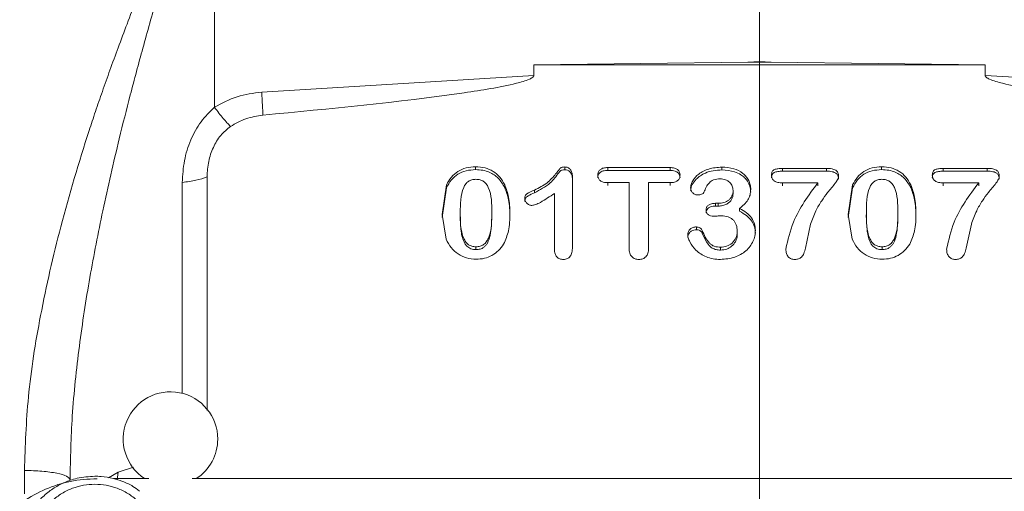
# Model space of a CAD drawing. Header units: inches. Extents: x 0.3 to 33.9, y 0.2 to 21.7.
# Tile 6 of 20: x 5.7 to 8.2, y 10.3 to 11.5. Entities that reach past the tile are written whole.
import ezdxf

# ---------------------------------------------------------------- set-up
doc = ezdxf.new("R2010")
doc.units = ezdxf.units.IN
doc.header["$MEASUREMENT"] = 0
doc.layers.add('SLD-0', color=7, linetype='Continuous', lineweight=15)
doc.styles.add('SLDTEXTSTYLE0', font='TXT', dxfattribs={"width": 0.75})
doc.dimstyles.new('SLDDIMSTYLE2', dxfattribs={"dimtxt": 0.25, "dimasz": 0.13, "dimexe": 0, "dimexo": 0.0625, "dimgap": 0.0625, "dimtad": 0, "dimtih": 1, "dimtoh": 1, "dimdec": 4, "dimrnd": 1e-09, "dimzin": 4, "dimdsep": 46, "dimtxsty": 'SLDTEXTSTYLE0', "dimsah": 1, "dimcen": 0.09, "dimadec": 0, "dimazin": 1, "dimtfac": 1, "dimtdec": 4, "dimtofl": 0, "dimtmove": 0, "dimatfit": 3, "dimfxl": 1, "dimfrac": 2, "dimtolj": 1, "dimtzin": 12, "dimarcsym": 0})

# ---------------------------------------------------------------- blocks, each defined once
blk = doc.blocks.new('*D19')
at = {"layer": 'SLD-0'}
for p, q in [((7.5217, 14.036), (1.8221, 14.036)), ((1.9471, 14.036), (1.9471, 10.7944)), ((1.468, 10.4204), (1.4173, 10.4204)), ((1.4173, 10.4204), (1.4173, 10.0235)), ((2.4262, 10.4204), (2.477, 10.4204)), ((2.477, 10.4204), (2.477, 10.0235)), ((1.4173, 10.0235), (1.468, 10.0235)), ((2.477, 10.0235), (2.4262, 10.0235)), ((1.9471, 6.7312), (1.9471, 9.9727)), ((7.5217, 6.7312), (1.8221, 6.7312))]:
    blk.add_line(p, q, dxfattribs=at)
for points in [[(1.9471, 14.036), (1.9271, 13.906), (1.9671, 13.906)], [(1.9471, 6.7312), (1.9671, 6.8612), (1.9271, 6.8612)]]:
    blk.add_solid(points, dxfattribs=at)
at = {"layer": 'SLD-0', "char_height": 0.25, "attachment_point": 1, "style": 'SLDTEXTSTYLE0'}
for s, insert in [('7.30', (1.5223, 10.7934, 0.0039)), ('185.5', (1.5315, 10.3458, 0.0039))]:
    blk.add_mtext(s, dxfattribs=dict(at, insert=insert))

msp = doc.modelspace()

# ---------------------------------------------------------------- linework, layer by layer
at = {"color": 7, "linetype": 'Continuous', "lineweight": 15}
for p, q in [((6.18847, 11.29146), (6.18847, 12.04223)), ((7.57173, 11.51373), (7.57173, 11.40749)), ((7.54194, 11.40566), (6.99901, 11.39887)), ((8.14446, 11.39887), (6.99901, 11.39887)), ((6.99901, 11.3723), (6.99901, 11.39887)), ((7.54194, 11.40566), (7.57173, 11.40749)), ((7.57173, 11.40604), (7.54194, 11.40566)), ((7.57173, 11.40604), (7.57173, 11.40749)), ((7.57173, 11.40749), (7.60153, 11.40566)), ((7.60153, 11.40566), (7.57173, 11.40604)), ((8.14446, 11.39887), (7.60153, 11.40566)), ((8.14446, 11.39887), (8.14446, 11.3723)), ((6.99901, 11.3723), (6.30836, 11.32987)), ((8.83511, 11.32987), (8.14446, 11.3723)), ((6.85121, 11.14008), (6.85121, 11.13291)), ((7.07736, 11.13971), (7.07736, 11.13255)), ((7.18655, 11.13827), (7.34481, 11.13827)), ((7.18655, 11.13827), (7.18655, 11.1311)), ((7.18655, 11.1311), (7.34481, 11.1311)), ((7.34481, 11.13827), (7.34481, 11.1311)), ((7.4765, 11.13935), (7.4765, 11.13219)), ((7.63031, 11.13609), (7.74202, 11.13609)), ((7.63031, 11.13609), (7.63031, 11.12893)), ((7.63031, 11.12893), (7.74202, 11.12893)), ((7.74202, 11.13609), (7.74202, 11.12893)), ((7.88186, 11.14008), (7.88186, 11.13291)), ((8.03837, 11.13609), (8.15009, 11.13609)), ((8.03837, 11.13609), (8.03837, 11.12893)), ((8.03837, 11.12893), (8.15009, 11.12893)), ((8.15009, 11.13609), (8.15009, 11.12893)), ((6.16956, 11.11476), (6.16956, 10.52128)), ((7.09695, 11.11563), (7.09695, 10.93638)), ((7.24086, 11.09988), (7.18655, 11.09988)), ((7.18655, 11.09988), (7.18655, 11.09271)), ((7.24086, 10.93312), (7.24086, 11.09988)), ((7.34481, 11.09988), (7.29051, 11.09988)), ((7.29051, 11.09988), (7.29051, 10.93312)), ((7.34481, 11.09988), (7.34481, 11.09271)), ((7.7201, 11.09934), (7.63031, 11.09934)), ((7.63031, 11.09934), (7.63031, 11.09217)), ((7.7201, 11.09934), (7.7201, 11.09217)), ((8.12817, 11.09934), (8.03837, 11.09934)), ((8.03837, 11.09934), (8.03837, 11.09217)), ((8.12817, 11.09934), (8.12817, 11.09217)), ((6.76646, 11.01876), (6.77751, 11.0939)), ((6.76646, 11.01159), (6.77751, 11.08674)), ((6.77751, 11.0939), (6.77751, 11.08674)), ((6.9253, 11.09445), (6.9253, 11.08728)), ((7.00036, 11.07388), (7.00036, 11.08105)), ((7.05137, 10.93022), (7.05137, 11.07272)), ((7.50482, 11.08014), (7.50482, 11.07298)), ((7.7971, 11.01876), (7.80816, 11.0939)), ((7.7971, 11.01159), (7.80816, 11.08674)), ((7.80816, 11.0939), (7.80816, 11.08674)), ((7.95595, 11.09445), (7.95595, 11.08728)), ((7.46021, 11.04737), (7.467, 11.04737)), ((7.46021, 11.04737), (7.46021, 11.0402)), ((7.467, 11.04737), (7.467, 11.0402)), ((6.81242, 11.02329), (6.81242, 11.01612)), ((6.89214, 11.01739), (6.89214, 11.02456)), ((7.46021, 11.0402), (7.467, 11.0402)), ((7.52131, 11.03433), (7.52131, 11.02717)), ((7.84307, 11.02329), (7.84307, 11.01612)), ((7.92278, 11.01739), (7.92278, 11.02456)), ((6.77654, 10.95593), (6.76646, 11.01876)), ((7.80719, 10.95593), (7.7971, 11.01876)), ((7.41172, 10.98744), (7.41172, 10.98027)), ((7.42646, 10.97857), (7.42646, 10.9714)), ((7.51549, 10.97639), (7.51549, 10.96923)), ((7.70148, 10.99468), (7.68849, 10.93312)), ((8.10955, 10.99468), (8.09656, 10.93312)), ((6.85218, 10.92975), (6.85218, 10.93692)), ((7.47321, 10.93565), (7.47321, 10.92849)), ((7.88283, 10.92975), (7.88283, 10.93692)), ((6.02195, 10.3482), (5.93265, 10.3482)), ((9.01195, 10.3482), (6.13152, 10.3482))]:
    msp.add_line(p, q, dxfattribs=at)
at = {"color": 8, "linetype": 'Continuous', "lineweight": 15}
for p, q in [((6.10673, 11.10037), (6.10673, 10.56489)), ((5.98307, 10.37756), (5.94382, 10.36473)), ((5.70592, 10.30975), (5.70592, 10.36895)), ((5.94382, 10.36473), (5.9197, 10.35055)), ((5.94382, 10.36473), (5.94148, 10.34544))]:
    msp.add_line(p, q, dxfattribs=at)
at = {"color": 7, "linetype": 'Continuous', "lineweight": 15}
for start, end in [(0, 236.87724), (303.12276, 0)]:
    msp.add_arc((6.07673, 10.4487), 0.12, start, end, dxfattribs=at)
for points, knots in [([(5.70592, 10.36895), (5.70811, 10.43119), (5.71274, 10.56232), (5.74602, 10.76974), (5.79783, 10.9961), (5.8489, 11.16795), (5.88651, 11.28137), (5.90411, 11.33245), (5.92336, 11.38659), (5.94427, 11.44376), (5.96683, 11.50392), (5.99105, 11.56703), (6.03381, 11.67599), (6.09916, 11.83663), (6.15755, 11.97105), (6.18847, 12.04223)], [0, 0, 0, 0, 0.1067404, 0.2248876, 0.3553167, 0.498692, 0.5272455, 0.557796, 0.590348, 0.6249051, 0.6614708, 0.7000483, 0.7406407, 0.8626649, 1, 1, 1, 1]), ([(6.18847, 12.04223), (6.17494, 12.00013), (6.15005, 11.92265), (6.11302, 11.80449), (6.0776, 11.6886), (6.04153, 11.56639), (6.00704, 11.44446), (5.97517, 11.32555), (5.94053, 11.18812), (5.90518, 11.03387), (5.87084, 10.85819), (5.8441, 10.68418), (5.82556, 10.51261), (5.82297, 10.39934), (5.82173, 10.34561)], [0, 0, 0, 0, 0.079161, 0.1457155, 0.2190701, 0.2920368, 0.3678498, 0.4385025, 0.5039975, 0.6107327, 0.7082724, 0.8078371, 0.9088471, 1, 1, 1, 1]), ([(6.99901, 11.3723), (6.99897, 11.37192), (6.9989, 11.37113), (6.99808, 11.36946), (6.99483, 11.36609), (6.98053, 11.3589), (6.92292, 11.34335), (6.69748, 11.30804), (6.48203, 11.28759), (6.31129, 11.27138)], [0, 0, 0, 0, 0.0017411, 0.0036405, 0.0082804, 0.0222547, 0.0721816, 0.2647298, 1, 1, 1, 1]), ([(8.83218, 11.27138), (8.66144, 11.28759), (8.44599, 11.30804), (8.22055, 11.34335), (8.16294, 11.3589), (8.14864, 11.36609), (8.14538, 11.36946), (8.14457, 11.37113), (8.14449, 11.37192), (8.14446, 11.3723)], [0, 0, 0, 0, 0.7352702, 0.9278185, 0.9777453, 0.9917196, 0.9963595, 0.9982589, 1, 1, 1, 1]), ([(6.30836, 11.32987), (6.28706, 11.3272), (6.24445, 11.32185), (6.20713, 11.30159), (6.18847, 11.29146)], [0, 0, 0, 0, 0.50002382, 1, 1, 1, 1]), ([(6.18847, 11.29146), (6.17642, 11.27969), (6.15153, 11.25537), (6.12664, 11.20793), (6.10983, 11.15538), (6.10778, 11.1189), (6.10673, 11.10037)], [0, 0, 0, 0, 0.2312353, 0.4773495, 0.7347018, 1, 1, 1, 1]), ([(6.22924, 11.2427), (6.22319, 11.2488), (6.21108, 11.261), (6.19601, 11.28131), (6.18847, 11.29146)], [0, 0, 0, 0, 0.4998842, 1, 1, 1, 1]), ([(6.31129, 11.27138), (6.29661, 11.26911), (6.26725, 11.26455), (6.24192, 11.24997), (6.22925, 11.24269)], [0, 0, 0, 0, 0.5000051, 1, 1, 1, 1]), ([(6.22925, 11.24269), (6.2204, 11.23539), (6.20215, 11.22036), (6.18424, 11.18901), (6.17189, 11.15345), (6.17035, 11.12788), (6.16956, 11.11476)], [0, 0, 0, 0, 0.2276229, 0.4693372, 0.7276827, 1, 1, 1, 1]), ([(6.77751, 11.0939), (6.78112, 11.10083), (6.78805, 11.11415), (6.80555, 11.12923), (6.82714, 11.13862), (6.84298, 11.13958), (6.85121, 11.14008)], [0, 0, 0, 0, 0.2596674, 0.4999246, 0.740143, 1, 1, 1, 1]), ([(6.77751, 11.08674), (6.78112, 11.09367), (6.78806, 11.107), (6.80557, 11.12207), (6.82715, 11.13145), (6.84299, 11.13241), (6.85121, 11.13291)], [0, 0, 0, 0, 0.2598716, 0.5000877, 0.7403126, 1, 1, 1, 1]), ([(6.85121, 11.14008), (6.85931, 11.13957), (6.87498, 11.13859), (6.89637, 11.12928), (6.91396, 11.11439), (6.92141, 11.1013), (6.9253, 11.09445)], [0, 0, 0, 0, 0.2566905, 0.4972057, 0.736933, 1, 1, 1, 1]), ([(6.85121, 11.13291), (6.85737, 11.13262), (6.86929, 11.13205), (6.8896, 11.12583), (6.91089, 11.11179), (6.92036, 11.09569), (6.9253, 11.08728)], [0, 0, 0, 0, 0.1958586, 0.3791895, 0.675791, 1, 1, 1, 1]), ([(7.00036, 11.08105), (7.01176, 11.08662), (7.0327, 11.09685), (7.05073, 11.11715), (7.061, 11.13016), (7.06526, 11.13596), (7.06836, 11.1383), (7.072, 11.13952), (7.07511, 11.13963), (7.07736, 11.13971)], [0, 0, 0, 0, 0.37504897, 0.68922484, 0.81786662, 0.88775475, 0.90901274, 0.93402746, 1, 1, 1, 1]), ([(7.00036, 11.07388), (7.01464, 11.08146), (7.03957, 11.09469), (7.05745, 11.11786), (7.06644, 11.1304), (7.0719, 11.13239), (7.07514, 11.13248), (7.07736, 11.13255)], [0, 0, 0, 0, 0.4763178, 0.8310832, 0.9048589, 0.935027, 1, 1, 1, 1]), ([(7.07736, 11.13971), (7.07878, 11.13964), (7.08154, 11.1395), (7.08545, 11.13824), (7.08888, 11.13617), (7.09286, 11.13225), (7.0964, 11.12526), (7.09675, 11.11902), (7.09695, 11.11563)], [0, 0, 0, 0, 0.1172728, 0.2274745, 0.3368092, 0.4516216, 0.7016876, 1, 1, 1, 1]), ([(7.07736, 11.13255), (7.07986, 11.13233), (7.08357, 11.132), (7.08786, 11.1297), (7.09086, 11.1272), (7.09351, 11.12374), (7.09639, 11.11747), (7.09672, 11.11217), (7.09695, 11.10847)], [0, 0, 0, 0, 0.2046039, 0.3023971, 0.4030009, 0.5353269, 0.6753881, 1, 1, 1, 1]), ([(7.16134, 11.11907), (7.16141, 11.12048), (7.16155, 11.1232), (7.16281, 11.12704), (7.16488, 11.1304), (7.16778, 11.13326), (7.17145, 11.13554), (7.17767, 11.13783), (7.18289, 11.13809), (7.18655, 11.13827)], [0, 0, 0, 0, 0.1229686, 0.2368511, 0.3470776, 0.4596086, 0.5774146, 0.703877, 1, 1, 1, 1]), ([(7.16134, 11.11191), (7.16155, 11.11436), (7.16186, 11.11797), (7.16416, 11.12221), (7.16667, 11.12515), (7.17023, 11.12775), (7.17687, 11.13058), (7.18256, 11.13088), (7.18655, 11.1311)], [0, 0, 0, 0, 0.2129301, 0.311831, 0.4109209, 0.540223, 0.6774582, 1, 1, 1, 1]), ([(7.34481, 11.13827), (7.34864, 11.13809), (7.35406, 11.13784), (7.36045, 11.13546), (7.36407, 11.13309), (7.36681, 11.13017), (7.36958, 11.12564), (7.36996, 11.12173), (7.37022, 11.11907)], [0, 0, 0, 0, 0.3081478, 0.4360909, 0.5531435, 0.6638216, 0.771947, 1, 1, 1, 1]), ([(7.34481, 11.1311), (7.3492, 11.13089), (7.3552, 11.1306), (7.36199, 11.12746), (7.36616, 11.12406), (7.36961, 11.1188), (7.37001, 11.11425), (7.37022, 11.11191)], [0, 0, 0, 0, 0.35116485, 0.48151348, 0.60712753, 0.79779675, 1, 1, 1, 1]), ([(7.39698, 11.08702), (7.39727, 11.08985), (7.39788, 11.09587), (7.40388, 11.10834), (7.41785, 11.12354), (7.44401, 11.13697), (7.46511, 11.13852), (7.4765, 11.13935)], [0, 0, 0, 0, 0.08544174, 0.18176528, 0.40800698, 0.68021537, 1, 1, 1, 1]), ([(7.39698, 11.07986), (7.39721, 11.0824), (7.3977, 11.08777), (7.40207, 11.09777), (7.41284, 11.1119), (7.43164, 11.12416), (7.45473, 11.13113), (7.4691, 11.13182), (7.4765, 11.13219)], [0, 0, 0, 0, 0.076892, 0.162008, 0.3222649, 0.5955747, 0.7916103, 1, 1, 1, 1]), ([(7.4765, 11.13935), (7.4866, 11.13866), (7.50564, 11.13736), (7.52661, 11.12668), (7.53862, 11.1152), (7.54497, 11.10532), (7.54893, 11.09439), (7.54939, 11.08674), (7.54962, 11.08286)], [0, 0, 0, 0, 0.2842406, 0.5358427, 0.6539309, 0.768423, 0.8825117, 1, 1, 1, 1]), ([(7.4765, 11.13219), (7.48747, 11.13138), (7.50451, 11.13014), (7.52344, 11.12101), (7.53428, 11.11263), (7.54242, 11.10293), (7.5485, 11.09048), (7.54925, 11.08067), (7.54962, 11.07569)], [0, 0, 0, 0, 0.30769705, 0.47791851, 0.59334002, 0.70386572, 0.84957473, 1, 1, 1, 1]), ([(7.60238, 11.11907), (7.60245, 11.12071), (7.60258, 11.12372), (7.60396, 11.12782), (7.60633, 11.13104), (7.6112, 11.13393), (7.6194, 11.13574), (7.62638, 11.13596), (7.63031, 11.13609)], [0, 0, 0, 0, 0.1361179, 0.251353, 0.3539763, 0.4553933, 0.6935938, 1, 1, 1, 1]), ([(7.60238, 11.11191), (7.60244, 11.11344), (7.60256, 11.1163), (7.60376, 11.12019), (7.6058, 11.12331), (7.61048, 11.12665), (7.61904, 11.12853), (7.62634, 11.12879), (7.63031, 11.12893)], [0, 0, 0, 0, 0.1282973, 0.2376836, 0.3346514, 0.4283124, 0.6894774, 1, 1, 1, 1]), ([(7.74202, 11.13609), (7.74666, 11.13595), (7.75468, 11.1357), (7.76393, 11.13278), (7.76862, 11.12876), (7.7709, 11.1251), (7.77225, 11.12069), (7.77239, 11.11751), (7.77247, 11.11581)], [0, 0, 0, 0, 0.3242241, 0.5604287, 0.6602977, 0.762149, 0.8734482, 1, 1, 1, 1]), ([(7.74202, 11.12893), (7.74686, 11.12878), (7.75359, 11.12858), (7.76156, 11.12631), (7.76584, 11.1241), (7.76893, 11.12116), (7.77191, 11.11615), (7.77224, 11.11173), (7.77247, 11.10865)], [0, 0, 0, 0, 0.3362447, 0.4672333, 0.5785972, 0.6741572, 0.7723822, 1, 1, 1, 1]), ([(7.80816, 11.0939), (7.81176, 11.10083), (7.8187, 11.11415), (7.8362, 11.12923), (7.85778, 11.13862), (7.87363, 11.13958), (7.88186, 11.14008)], [0, 0, 0, 0, 0.2596674, 0.4999246, 0.740143, 1, 1, 1, 1]), ([(7.80816, 11.08674), (7.81176, 11.09367), (7.8187, 11.107), (7.83621, 11.12207), (7.8578, 11.13145), (7.87363, 11.13241), (7.88186, 11.13291)], [0, 0, 0, 0, 0.2598716, 0.5000877, 0.7403126, 1, 1, 1, 1]), ([(7.88186, 11.14008), (7.88995, 11.13957), (7.90563, 11.13859), (7.92701, 11.12928), (7.94461, 11.11439), (7.95205, 11.1013), (7.95595, 11.09445)], [0, 0, 0, 0, 0.2566905, 0.4972057, 0.736933, 1, 1, 1, 1]), ([(7.88186, 11.13291), (7.88801, 11.13262), (7.89993, 11.13205), (7.92024, 11.12583), (7.94154, 11.11179), (7.951, 11.09569), (7.95595, 11.08728)], [0, 0, 0, 0, 0.1958586, 0.3791895, 0.675791, 1, 1, 1, 1]), ([(8.01044, 11.11907), (8.01052, 11.12071), (8.01065, 11.12372), (8.01203, 11.12782), (8.0144, 11.13104), (8.01927, 11.13393), (8.02747, 11.13574), (8.03445, 11.13596), (8.03837, 11.13609)], [0, 0, 0, 0, 0.1361179, 0.251353, 0.3539763, 0.4553933, 0.6935938, 1, 1, 1, 1]), ([(8.01044, 11.11191), (8.01051, 11.11344), (8.01063, 11.1163), (8.01183, 11.12019), (8.01387, 11.12331), (8.01855, 11.12665), (8.02711, 11.12853), (8.03441, 11.12879), (8.03837, 11.12893)], [0, 0, 0, 0, 0.1282973, 0.2376836, 0.3346514, 0.4283124, 0.6894774, 1, 1, 1, 1]), ([(8.15009, 11.13609), (8.15473, 11.13595), (8.16275, 11.1357), (8.172, 11.13278), (8.17669, 11.12876), (8.17897, 11.1251), (8.18032, 11.12069), (8.18046, 11.11751), (8.18054, 11.11581)], [0, 0, 0, 0, 0.3242241, 0.5604287, 0.6602977, 0.762149, 0.8734482, 1, 1, 1, 1]), ([(8.15009, 11.12893), (8.15493, 11.12878), (8.16166, 11.12858), (8.16962, 11.12631), (8.17391, 11.1241), (8.177, 11.12116), (8.17998, 11.11615), (8.18031, 11.11173), (8.18054, 11.10865)], [0, 0, 0, 0, 0.3362447, 0.46723329, 0.57859722, 0.67415722, 0.77238218, 1, 1, 1, 1]), ([(6.81242, 11.02329), (6.81234, 11.04543), (6.81225, 11.07109), (6.82551, 11.09664), (6.83264, 11.10354), (6.8417, 11.10775), (6.84834, 11.10817), (6.85179, 11.10839)], [0, 0, 0, 0, 0.6308589, 0.7311433, 0.8199281, 0.9062868, 1, 1, 1, 1]), ([(6.85179, 11.10839), (6.85541, 11.10818), (6.86228, 11.10777), (6.8716, 11.10359), (6.87879, 11.09658), (6.89249, 11.0717), (6.8923, 11.04632), (6.89214, 11.02456)], [0, 0, 0, 0, 0.0985903, 0.1873841, 0.2758735, 0.3788988, 1, 1, 1, 1]), ([(7.18655, 11.09988), (7.18277, 11.10005), (7.17742, 11.1003), (7.17109, 11.10264), (7.16749, 11.10497), (7.16473, 11.10786), (7.16196, 11.11243), (7.16159, 11.11638), (7.16134, 11.11907)], [0, 0, 0, 0, 0.3051934, 0.4323454, 0.5488616, 0.659314, 0.7679547, 1, 1, 1, 1]), ([(7.37022, 11.11907), (7.36996, 11.11638), (7.36958, 11.11242), (7.36677, 11.10787), (7.36397, 11.10497), (7.36033, 11.10264), (7.35397, 11.1003), (7.3486, 11.10006), (7.34481, 11.09988)], [0, 0, 0, 0, 0.2309836, 0.3397056, 0.4507179, 0.5675149, 0.6948762, 1, 1, 1, 1]), ([(7.47185, 11.10948), (7.46614, 11.10914), (7.45808, 11.10866), (7.44912, 11.10414), (7.4389, 11.09475), (7.43453, 11.08417), (7.43093, 11.07544)], [0, 0, 0, 0, 0.28374271, 0.40047366, 0.50492167, 1, 1, 1, 1]), ([(7.50482, 11.08014), (7.50441, 11.08395), (7.50357, 11.09158), (7.49751, 11.09974), (7.4912, 11.10476), (7.48327, 11.10863), (7.4765, 11.10913), (7.47185, 11.10948)], [0, 0, 0, 0, 0.2391516, 0.479096, 0.6036695, 0.728369, 1, 1, 1, 1]), ([(7.63031, 11.09934), (7.6262, 11.09949), (7.61891, 11.09978), (7.61057, 11.10286), (7.60615, 11.10675), (7.60392, 11.11028), (7.60259, 11.11447), (7.60245, 11.11748), (7.60238, 11.11907)], [0, 0, 0, 0, 0.3075211, 0.5464088, 0.6521025, 0.7583247, 0.8723154, 1, 1, 1, 1]), ([(7.63884, 10.93113), (7.64404, 10.95443), (7.6577, 11.01567), (7.69623, 11.06734), (7.7201, 11.09934)], [0, 0, 0, 0, 0.3805832, 1, 1, 1, 1]), ([(7.77247, 11.11581), (7.77234, 11.11462), (7.77196, 11.11117), (7.76897, 11.10526), (7.75991, 11.09267), (7.74541, 11.07615), (7.72853, 11.05297), (7.71313, 11.02652), (7.70563, 11.00601), (7.70148, 10.99468)], [0, 0, 0, 0, 0.025665, 0.0745259, 0.1382784, 0.3533723, 0.5337575, 0.7422437, 1, 1, 1, 1]), ([(7.84307, 11.02329), (7.84299, 11.04543), (7.84289, 11.07109), (7.85615, 11.09664), (7.86329, 11.10354), (7.87234, 11.10775), (7.87898, 11.10817), (7.88244, 11.10839)], [0, 0, 0, 0, 0.6308589, 0.7311433, 0.8199281, 0.9062868, 1, 1, 1, 1]), ([(7.88244, 11.10839), (7.88605, 11.10818), (7.89293, 11.10777), (7.90225, 11.10359), (7.90944, 11.09658), (7.92313, 11.0717), (7.92294, 11.04632), (7.92278, 11.02456)], [0, 0, 0, 0, 0.0985903, 0.1873841, 0.2758735, 0.3788988, 1, 1, 1, 1]), ([(8.03837, 11.09934), (8.03427, 11.09949), (8.02698, 11.09978), (8.01864, 11.10286), (8.01421, 11.10675), (8.01199, 11.11028), (8.01066, 11.11447), (8.01052, 11.11748), (8.01044, 11.11907)], [0, 0, 0, 0, 0.3075211, 0.5464088, 0.6521025, 0.7583247, 0.8723154, 1, 1, 1, 1]), ([(8.04691, 10.93113), (8.05211, 10.95443), (8.06577, 11.01567), (8.1043, 11.06734), (8.12817, 11.09934)], [0, 0, 0, 0, 0.3805832, 1, 1, 1, 1]), ([(8.18054, 11.11581), (8.18041, 11.11462), (8.18003, 11.11117), (8.17703, 11.10526), (8.16798, 11.09267), (8.15347, 11.07615), (8.1366, 11.05297), (8.12119, 11.02652), (8.1137, 11.00601), (8.10955, 10.99468)], [0, 0, 0, 0, 0.025665, 0.0745259, 0.1382784, 0.3533723, 0.5337575, 0.7422437, 1, 1, 1, 1]), ([(6.9253, 11.09445), (6.92902, 11.08416), (6.93755, 11.06055), (6.9379, 11.03558), (6.9381, 11.02148)], [0, 0, 0, 0, 0.4354655, 1, 1, 1, 1]), ([(6.9253, 11.08728), (6.92902, 11.077), (6.93755, 11.05338), (6.9379, 11.02841), (6.9381, 11.01431)], [0, 0, 0, 0, 0.4354743, 1, 1, 1, 1]), ([(6.97612, 11.0595), (6.97631, 11.06188), (6.9766, 11.0653), (6.97898, 11.0692), (6.98594, 11.07521), (6.99366, 11.07834), (7.00036, 11.08105)], [0, 0, 0, 0, 0.210704, 0.3035899, 0.3954841, 1, 1, 1, 1]), ([(7.00036, 11.07388), (6.99494, 11.07147), (6.98818, 11.06846), (6.9807, 11.0638), (6.97788, 11.06061), (6.97635, 11.05663), (6.9762, 11.05384), (6.97612, 11.05233)], [0, 0, 0, 0, 0.5021568, 0.6272045, 0.7501717, 0.8651071, 1, 1, 1, 1]), ([(7.05137, 11.07272), (7.03978, 11.06474), (7.02443, 11.05418), (7.00477, 11.04394), (6.99705, 11.04264), (6.99396, 11.04212)], [0, 0, 0, 0, 0.6491184, 0.8595332, 1, 1, 1, 1]), ([(7.41483, 11.06856), (7.41374, 11.06862), (7.41155, 11.06876), (7.4072, 11.07016), (7.40325, 11.07276), (7.40006, 11.07625), (7.39757, 11.08066), (7.39722, 11.08444), (7.39698, 11.08702)], [0, 0, 0, 0, 0.1108958, 0.2223427, 0.463804, 0.5922818, 0.7207987, 1, 1, 1, 1]), ([(7.43093, 11.07544), (7.43063, 11.07491), (7.43002, 11.07384), (7.42815, 11.07195), (7.42491, 11.07012), (7.42015, 11.06879), (7.41667, 11.06864), (7.41483, 11.06856)], [0, 0, 0, 0, 0.1027402, 0.2078745, 0.4399969, 0.7033868, 1, 1, 1, 1]), ([(7.467, 11.04737), (7.4719, 11.04775), (7.48148, 11.04848), (7.49215, 11.05409), (7.49878, 11.06027), (7.50233, 11.06609), (7.50447, 11.07282), (7.5047, 11.07763), (7.50482, 11.08014)], [0, 0, 0, 0, 0.2521132, 0.4935015, 0.6141044, 0.734117, 0.8606988, 1, 1, 1, 1]), ([(7.467, 11.0402), (7.47094, 11.04044), (7.47863, 11.0409), (7.48854, 11.04489), (7.49613, 11.05018), (7.50132, 11.05662), (7.50434, 11.06441), (7.50465, 11.07002), (7.50482, 11.07298)], [0, 0, 0, 0, 0.2032555, 0.3961159, 0.5486236, 0.6895478, 0.8366007, 1, 1, 1, 1]), ([(7.54962, 11.08286), (7.54932, 11.07797), (7.54875, 11.06862), (7.54046, 11.05074), (7.5291, 11.04101), (7.52131, 11.03433)], [0, 0, 0, 0, 0.2551912, 0.4886672, 1, 1, 1, 1]), ([(7.95595, 11.09445), (7.95966, 11.08416), (7.9682, 11.06055), (7.96855, 11.03558), (7.96875, 11.02148)], [0, 0, 0, 0, 0.4354655, 1, 1, 1, 1]), ([(7.95595, 11.08728), (7.95966, 11.077), (7.9682, 11.05338), (7.96855, 11.02841), (7.96875, 11.01431)], [0, 0, 0, 0, 0.4354743, 1, 1, 1, 1]), ([(6.99396, 11.04212), (6.99282, 11.04219), (6.99055, 11.04233), (6.98609, 11.04375), (6.98128, 11.04713), (6.97693, 11.05276), (6.97639, 11.05727), (6.97612, 11.0595)], [0, 0, 0, 0, 0.1208758, 0.2400347, 0.4928052, 0.7484752, 1, 1, 1, 1]), ([(7.43616, 11.03071), (7.43623, 11.0319), (7.43636, 11.03421), (7.43755, 11.03749), (7.43948, 11.04039), (7.44215, 11.04291), (7.4456, 11.04495), (7.45161, 11.047), (7.45665, 11.04722), (7.46021, 11.04737)], [0, 0, 0, 0, 0.1128998, 0.2194673, 0.32529, 0.4360682, 0.554823, 0.6855604, 1, 1, 1, 1]), ([(6.85218, 10.93692), (6.84868, 10.93715), (6.84196, 10.93758), (6.83284, 10.94195), (6.82574, 10.94913), (6.81201, 10.97483), (6.81223, 11.0009), (6.81242, 11.02329)], [0, 0, 0, 0, 0.0937548, 0.1799401, 0.268334, 0.3714425, 1, 1, 1, 1]), ([(6.89214, 11.02456), (6.89241, 11.00202), (6.89273, 10.97571), (6.87917, 10.94962), (6.87205, 10.94215), (6.86273, 10.9376), (6.8558, 10.93715), (6.85218, 10.93692)], [0, 0, 0, 0, 0.6244234, 0.7288929, 0.8170338, 0.904481, 1, 1, 1, 1]), ([(7.43616, 11.02355), (7.43636, 11.02557), (7.43675, 11.02953), (7.44003, 11.03402), (7.44386, 11.03689), (7.45027, 11.03974), (7.45597, 11.04), (7.46021, 11.0402)], [0, 0, 0, 0, 0.1911524, 0.3748718, 0.4985849, 0.6273467, 1, 1, 1, 1]), ([(7.45556, 11.01442), (7.45276, 11.01458), (7.44874, 11.01482), (7.44398, 11.01675), (7.44114, 11.01865), (7.43891, 11.02104), (7.43667, 11.02497), (7.43637, 11.02837), (7.43616, 11.03071)], [0, 0, 0, 0, 0.2822775, 0.4050266, 0.5215605, 0.6342311, 0.7480127, 1, 1, 1, 1]), ([(7.52131, 11.03433), (7.52738, 11.03089), (7.53883, 11.02439), (7.5519, 11.0109), (7.56011, 10.9953), (7.561, 10.98408), (7.56145, 10.97838)], [0, 0, 0, 0, 0.27978618, 0.52717914, 0.76016667, 1, 1, 1, 1]), ([(7.52131, 11.02717), (7.52738, 11.02372), (7.53883, 11.01723), (7.55189, 11.00373), (7.56011, 10.98814), (7.561, 10.97691), (7.56145, 10.97122)], [0, 0, 0, 0, 0.279783, 0.5271749, 0.7601637, 1, 1, 1, 1]), ([(7.88283, 10.93692), (7.87932, 10.93715), (7.8726, 10.93758), (7.86348, 10.94195), (7.85638, 10.94913), (7.84265, 10.97483), (7.84287, 11.0009), (7.84307, 11.02329)], [0, 0, 0, 0, 0.0937548, 0.1799401, 0.268334, 0.3714425, 1, 1, 1, 1]), ([(7.92278, 11.02456), (7.92306, 11.00202), (7.92338, 10.97571), (7.90981, 10.94962), (7.9027, 10.94215), (7.89338, 10.9376), (7.88645, 10.93715), (7.88283, 10.93692)], [0, 0, 0, 0, 0.6244234, 0.7288929, 0.8170338, 0.904481, 1, 1, 1, 1]), ([(6.85218, 10.92975), (6.84772, 10.93012), (6.84116, 10.93066), (6.83359, 10.93468), (6.82822, 10.93921), (6.81885, 10.95229), (6.81322, 10.97929), (6.8127, 11.00307), (6.81242, 11.01612)], [0, 0, 0, 0, 0.1185449, 0.1741095, 0.2306676, 0.3121744, 0.6223964, 1, 1, 1, 1]), ([(6.89214, 11.01739), (6.89199, 11.00008), (6.89177, 10.97597), (6.8838, 10.95011), (6.87723, 10.94033), (6.87138, 10.93469), (6.86288, 10.93045), (6.85585, 10.92999), (6.85218, 10.92975)], [0, 0, 0, 0, 0.4894146, 0.681867, 0.752313, 0.8150532, 0.9033466, 1, 1, 1, 1]), ([(6.9381, 11.02148), (6.93808, 11.00651), (6.93805, 10.97957), (6.92721, 10.95468), (6.92239, 10.94362)], [0, 0, 0, 0, 0.55559685, 1, 1, 1, 1]), ([(7.47495, 11.01568), (7.47149, 11.01551), (7.4661, 11.01524), (7.45966, 11.01459), (7.45664, 11.01446), (7.45556, 11.01442)], [0, 0, 0, 0, 0.534795, 0.8323319, 1, 1, 1, 1]), ([(7.51549, 10.97639), (7.51508, 10.982), (7.5145, 10.9901), (7.50971, 10.99964), (7.50495, 11.00545), (7.49897, 11.01006), (7.48916, 11.01471), (7.48075, 11.01529), (7.47495, 11.01568)], [0, 0, 0, 0, 0.2698657, 0.39006125, 0.5068477, 0.62254401, 0.73986596, 1, 1, 1, 1]), ([(7.88283, 10.92975), (7.87836, 10.93012), (7.87181, 10.93066), (7.86424, 10.93468), (7.85886, 10.93921), (7.84949, 10.95229), (7.84386, 10.97929), (7.84335, 11.00307), (7.84307, 11.01612)], [0, 0, 0, 0, 0.1185449, 0.1741095, 0.2306676, 0.3121744, 0.6223964, 1, 1, 1, 1]), ([(7.92278, 11.01739), (7.92263, 11.00008), (7.92242, 10.97597), (7.91444, 10.95011), (7.90788, 10.94033), (7.90203, 10.93469), (7.89352, 10.93045), (7.8865, 10.92999), (7.88283, 10.92975)], [0, 0, 0, 0, 0.4894146, 0.681867, 0.752313, 0.8150532, 0.9033466, 1, 1, 1, 1]), ([(7.96875, 11.02148), (7.96873, 11.00651), (7.96869, 10.97957), (7.95785, 10.95468), (7.95304, 10.94362)], [0, 0, 0, 0, 0.5555968, 1, 1, 1, 1]), ([(7.38981, 10.96734), (7.39008, 10.97014), (7.39048, 10.97425), (7.39327, 10.97903), (7.39689, 10.98296), (7.40306, 10.98671), (7.40878, 10.98719), (7.41172, 10.98744)], [0, 0, 0, 0, 0.259815, 0.38108689, 0.50357781, 0.74456604, 1, 1, 1, 1]), ([(7.38981, 10.96017), (7.38998, 10.96244), (7.3903, 10.9668), (7.3938, 10.97306), (7.39914, 10.97741), (7.40552, 10.9799), (7.40962, 10.98015), (7.41172, 10.98027)], [0, 0, 0, 0, 0.2112019, 0.4054185, 0.6436277, 0.8165319, 1, 1, 1, 1]), ([(7.41172, 10.98744), (7.41328, 10.9873), (7.41646, 10.98703), (7.42077, 10.98506), (7.42454, 10.98237), (7.42584, 10.9798), (7.42646, 10.97857)], [0, 0, 0, 0, 0.2507671, 0.5133196, 0.7665675, 1, 1, 1, 1]), ([(7.41172, 10.98027), (7.41322, 10.98015), (7.41625, 10.97991), (7.42053, 10.97803), (7.42441, 10.97536), (7.4258, 10.97267), (7.42646, 10.9714)], [0, 0, 0, 0, 0.2407273, 0.488828, 0.7572086, 1, 1, 1, 1]), ([(7.42646, 10.97857), (7.43138, 10.96689), (7.43721, 10.95301), (7.45048, 10.94138), (7.45972, 10.93667), (7.46771, 10.93607), (7.47321, 10.93565)], [0, 0, 0, 0, 0.5586865, 0.6637127, 0.7688237, 1, 1, 1, 1]), ([(7.56145, 10.97838), (7.56116, 10.97367), (7.56056, 10.9642), (7.55576, 10.95052), (7.54816, 10.93777), (7.5338, 10.92267), (7.50866, 10.90788), (7.48515, 10.90591), (7.47282, 10.90487)], [0, 0, 0, 0, 0.1149628, 0.2305724, 0.3478887, 0.4685149, 0.7211481, 1, 1, 1, 1]), ([(7.47321, 10.93565), (7.4784, 10.93619), (7.48899, 10.93729), (7.5031, 10.94595), (7.5114, 10.95698), (7.51503, 10.96768), (7.51533, 10.97343), (7.51549, 10.97639)], [0, 0, 0, 0, 0.2301489, 0.4697951, 0.7261937, 0.8586906, 1, 1, 1, 1]), ([(6.85257, 10.90523), (6.84439, 10.90585), (6.82812, 10.90709), (6.80608, 10.91799), (6.78764, 10.93425), (6.7803, 10.94858), (6.77654, 10.95593)], [0, 0, 0, 0, 0.2460405, 0.4892897, 0.7381411, 1, 1, 1, 1]), ([(7.47282, 10.90487), (7.46645, 10.90516), (7.45414, 10.90571), (7.4322, 10.91244), (7.41034, 10.92619), (7.39686, 10.94463), (7.39089, 10.95843), (7.39014, 10.96464), (7.38981, 10.96734)], [0, 0, 0, 0, 0.1641044, 0.3170706, 0.5917043, 0.827654, 0.9249907, 1, 1, 1, 1]), ([(7.42646, 10.9714), (7.42998, 10.9634), (7.43468, 10.95269), (7.44368, 10.9402), (7.45123, 10.93333), (7.46177, 10.92912), (7.46926, 10.9287), (7.47321, 10.92849)], [0, 0, 0, 0, 0.3918658, 0.5245253, 0.6830015, 0.8329508, 1, 1, 1, 1]), ([(7.47321, 10.92849), (7.47849, 10.92904), (7.48863, 10.93011), (7.50191, 10.93799), (7.51035, 10.9481), (7.51485, 10.95903), (7.51527, 10.96577), (7.51549, 10.96923)], [0, 0, 0, 0, 0.23408363, 0.44957088, 0.67957326, 0.83545192, 1, 1, 1, 1]), ([(7.88321, 10.90523), (7.87503, 10.90585), (7.85876, 10.90709), (7.83672, 10.91799), (7.81829, 10.93425), (7.81095, 10.94858), (7.80719, 10.95593)], [0, 0, 0, 0, 0.2460405, 0.4892897, 0.7381411, 1, 1, 1, 1]), ([(6.92239, 10.94362), (6.91833, 10.93792), (6.91037, 10.92676), (6.89332, 10.91454), (6.87377, 10.90658), (6.8597, 10.90569), (6.85257, 10.90523)], [0, 0, 0, 0, 0.2578814, 0.50469391, 0.74893357, 1, 1, 1, 1]), ([(7.07406, 10.90487), (7.07088, 10.90513), (7.0662, 10.90552), (7.06081, 10.90839), (7.0574, 10.91123), (7.05465, 10.9149), (7.05189, 10.92118), (7.05158, 10.92649), (7.05137, 10.93022)], [0, 0, 0, 0, 0.2357132, 0.346397, 0.4591523, 0.5767541, 0.7029719, 1, 1, 1, 1]), ([(7.09695, 10.93638), (7.09676, 10.93176), (7.09643, 10.92359), (7.09279, 10.91422), (7.08819, 10.90919), (7.08411, 10.90665), (7.0793, 10.90512), (7.07586, 10.90496), (7.07406, 10.90487)], [0, 0, 0, 0, 0.3212882, 0.5680112, 0.6741649, 0.7768126, 0.8832326, 1, 1, 1, 1]), ([(7.26588, 10.90487), (7.26243, 10.90517), (7.25734, 10.9056), (7.25145, 10.90875), (7.24764, 10.91186), (7.24454, 10.91591), (7.24143, 10.92296), (7.24109, 10.92892), (7.24086, 10.93312)], [0, 0, 0, 0, 0.2305787, 0.3404143, 0.4531369, 0.5711544, 0.6983734, 1, 1, 1, 1]), ([(7.29051, 10.93312), (7.29028, 10.92889), (7.28995, 10.9229), (7.28689, 10.91581), (7.28383, 10.91178), (7.28008, 10.9087), (7.27428, 10.9056), (7.26927, 10.90516), (7.26588, 10.90487)], [0, 0, 0, 0, 0.3056908, 0.4335704, 0.551334, 0.6629652, 0.7717049, 1, 1, 1, 1]), ([(7.66134, 10.90487), (7.6597, 10.90495), (7.65654, 10.90509), (7.65206, 10.90639), (7.64813, 10.90854), (7.64476, 10.91152), (7.64206, 10.91532), (7.63935, 10.92183), (7.63905, 10.92729), (7.63884, 10.93113)], [0, 0, 0, 0, 0.1204548, 0.2325748, 0.3417792, 0.4539107, 0.5719293, 0.6993819, 1, 1, 1, 1]), ([(7.68849, 10.93312), (7.68734, 10.92856), (7.68536, 10.9207), (7.68027, 10.91218), (7.67509, 10.90822), (7.66946, 10.90548), (7.66463, 10.90512), (7.66134, 10.90487)], [0, 0, 0, 0, 0.336424, 0.5791202, 0.6803972, 0.7814711, 1, 1, 1, 1]), ([(7.95304, 10.94362), (7.94897, 10.93792), (7.94101, 10.92676), (7.92396, 10.91454), (7.90441, 10.90658), (7.89035, 10.90569), (7.88321, 10.90523)], [0, 0, 0, 0, 0.2578814, 0.5046939, 0.7489336, 1, 1, 1, 1]), ([(8.06941, 10.90487), (8.06777, 10.90495), (8.06461, 10.90509), (8.06013, 10.90639), (8.0562, 10.90854), (8.05283, 10.91152), (8.05013, 10.91532), (8.04742, 10.92183), (8.04712, 10.92729), (8.04691, 10.93113)], [0, 0, 0, 0, 0.1204548, 0.2325748, 0.3417792, 0.4539107, 0.5719293, 0.6993819, 1, 1, 1, 1]), ([(8.09656, 10.93312), (8.09541, 10.92856), (8.09343, 10.9207), (8.08834, 10.91218), (8.08316, 10.90822), (8.07752, 10.90548), (8.0727, 10.90512), (8.06941, 10.90487)], [0, 0, 0, 0, 0.336424, 0.5791202, 0.6803972, 0.7814711, 1, 1, 1, 1]), ([(5.89036, 10.34801), (5.8676, 10.34675), (5.82274, 10.34428), (5.75922, 10.32297), (5.70152, 10.29159), (5.67071, 10.26168), (5.65532, 10.24674)], [0, 0, 0, 0, 0.2571684, 0.50704524, 0.75376324, 1, 1, 1, 1]), ([(5.88473, 10.35428), (5.86957, 10.35331), (5.84832, 10.35196), (5.81837, 10.34314), (5.79396, 10.33275), (5.76728, 10.31574), (5.74282, 10.29324), (5.72187, 10.26506), (5.70726, 10.23179), (5.69988, 10.20513), (5.70054, 10.19015), (5.70065, 10.18779)], [0, 0, 0, 0, 0.16197019, 0.22691962, 0.33483834, 0.44744001, 0.56899956, 0.69729942, 0.83203424, 0.97352996, 1, 1, 1, 1]), ([(5.99774, 10.31676), (5.99245, 10.32083), (5.97938, 10.33091), (5.95642, 10.3412), (5.9293, 10.34983), (5.90558, 10.35376), (5.89004, 10.35415), (5.88473, 10.35428)], [0, 0, 0, 0, 0.166745, 0.4122523, 0.6178722, 0.8695064, 1, 1, 1, 1]), ([(5.88473, 10.04807), (5.86549, 10.04998), (5.83588, 10.05291), (5.80025, 10.07072), (5.77577, 10.08916), (5.7559, 10.11204), (5.73742, 10.1453), (5.72804, 10.19091), (5.73742, 10.23651), (5.7559, 10.26978), (5.77577, 10.29263), (5.80025, 10.31118), (5.83588, 10.32844), (5.88473, 10.33719), (5.93358, 10.32844), (5.96921, 10.31118), (5.99369, 10.29263), (6.01357, 10.26978), (6.03205, 10.23651), (6.04143, 10.19091), (6.03205, 10.1453), (6.01357, 10.11204), (5.99369, 10.08916), (5.96921, 10.07072), (5.93358, 10.05291), (5.90398, 10.04998), (5.88473, 10.04807)], [0, 0, 0, 0, 0.0598642, 0.0920902, 0.125, 0.1579098, 0.1901358, 0.25, 0.3098642, 0.3420902, 0.375, 0.4079098, 0.4401358, 0.5, 0.5598642, 0.5920902, 0.625, 0.6579098, 0.6901358, 0.75, 0.8098642, 0.8420902, 0.875, 0.9079098, 0.9401358, 1, 1, 1, 1])]:
    msp.add_open_spline(points, degree=3, knots=knots, dxfattribs=at)
for points in [[(6.31129, 11.27138), (6.31095, 11.27918), (6.31028, 11.29477), (6.309, 11.31817), (6.30836, 11.32987)], [(6.16956, 11.11476), (6.16068, 11.11147), (6.14294, 11.10488), (6.1188, 11.10188), (6.10673, 11.10037)], [(5.70592, 10.36895), (5.72123, 10.36851), (5.75184, 10.36763), (5.78998, 10.36219), (5.81656, 10.35458), (5.82001, 10.3486), (5.82173, 10.34561)]]:
    msp.add_open_spline(points, degree=3, dxfattribs=at)
at = {"layer": 'SLD-0'}
msp.add_line((7.57173, 18.21537), (7.57173, 4.4398), dxfattribs=at)

# ---------------------------------------------------------------- dimensions: what is measured, and where the dimension line sits
dim = msp.add_linear_dim(base=(1.94715, 6.73117), p1=(7.57173, 14.03598), p2=(7.57173, 6.73117), angle=90, dimstyle='SLDDIMSTYLE2', dxfattribs=at)
dim.commit()
dim.dimension.update_dxf_attribs({"geometry": '*D19', "text_midpoint": (1.94715, 10.38358), "dimtype": 160})

doc.saveas('drawing.dxf')
